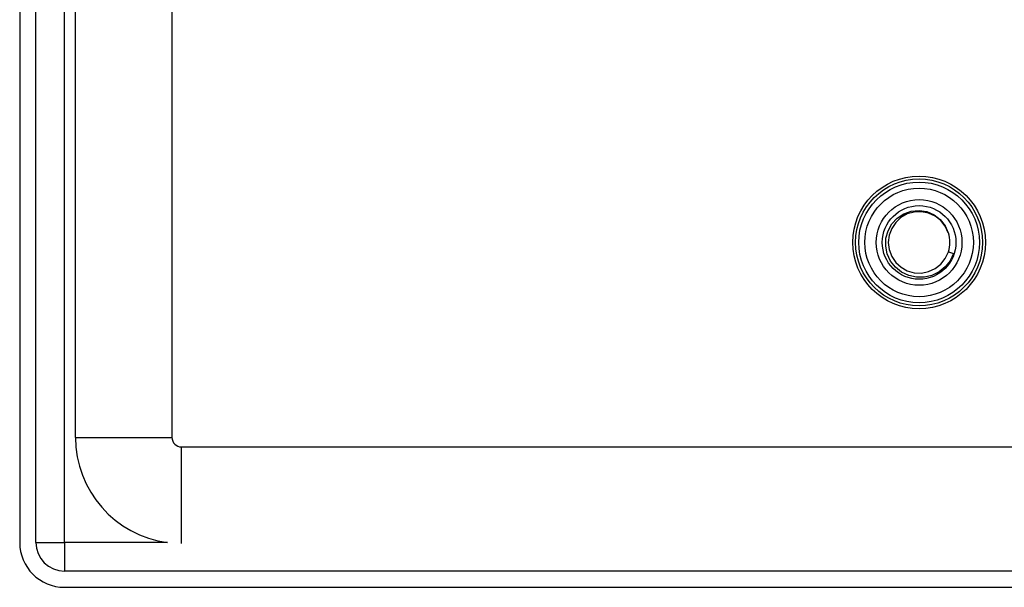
# Model space of a CAD drawing. Header units: inches. Extents: x 1.4 to 22.9, y 1.1 to 12.3.
# Tile 3 of 26: x 1.4 to 4.6, y 3.7 to 5.6. Entities that reach past the tile are written whole.
import ezdxf

# ---------------------------------------------------------------- set-up
doc = ezdxf.new("R2010")
doc.units = ezdxf.units.IN
doc.header["$MEASUREMENT"] = 0
doc.layers.add('Visible Edges(ANSI)', color=7, linetype='Continuous', lineweight=25)
doc.layers.add('Visible Tangent Edges(ANSI)', color=7, linetype='Continuous', lineweight=25)

msp = doc.modelspace()

# ---------------------------------------------------------------- linework, layer by layer
at = {"layer": 'Visible Edges(ANSI)'}
for p, q in [((1.3569, 9.5605), (1.3569, 3.8525)), ((1.4099, 3.8525), (1.4099, 9.5605)), ((1.5389, 4.1955), (1.5389, 9.2176)), ((1.8538, 6.3227), (1.8538, 4.1955)), ((4.3874, 4.8005), (4.4042, 4.7951)), ((1.8848, 4.1645), (4.9089, 4.1645)), ((5.2909, 3.7595), (1.5029, 3.7595)), ((1.5029, 3.7065), (5.2909, 3.7065))]:
    msp.add_line(p, q, dxfattribs=at)
at = {"layer": 'Visible Edges(ANSI)', "flags": 128}
for points in [[(4.4042, 4.7951), (4.393, 4.7719), (4.377, 4.7517), (4.3571, 4.7355), (4.334, 4.7241), (4.309, 4.7182), (4.2832, 4.7179), (4.2581, 4.7235), (4.2349, 4.7345), (4.2148, 4.7505), (4.1989, 4.7707), (4.1881, 4.7941), (4.183, 4.8192), (4.1838, 4.8449), (4.1907, 4.8697), (4.2032, 4.8921), (4.2207, 4.9109), (4.2421, 4.925), (4.2663, 4.9335), (4.2919, 4.9359), (4.3172, 4.9319), (4.3408, 4.9219), (4.3612, 4.9063), (4.3771, 4.8861), (4.3873, 4.8626)], [(4.3873, 4.8626), (4.3775, 4.884), (4.3628, 4.9025), (4.3443, 4.9171), (4.3229, 4.927), (4.2997, 4.9316), (4.2761, 4.9307), (4.2534, 4.9243), (4.2328, 4.9127), (4.2155, 4.8967), (4.2024, 4.8771), (4.1942, 4.8549), (4.1915, 4.8315), (4.1943, 4.8081), (4.2024, 4.7859), (4.2156, 4.7663), (4.2329, 4.7503), (4.2535, 4.7388), (4.2762, 4.7324), (4.2998, 4.7314), (4.3229, 4.7361), (4.3444, 4.7459), (4.3629, 4.7606), (4.3775, 4.7791), (4.3874, 4.8005)]]:
    msp.add_lwpolyline(points, dxfattribs=at)
at = {"layer": 'Visible Edges(ANSI)'}
for radius in [0.2165, 0.2071, 0.1969, 0.1201]:
    msp.add_circle((4.2919, 4.8315), radius, dxfattribs=at)
for centre, radius, start, end in [((4.2919, 4.8315), 0.1004, 342.018, 18.018), ((1.8848, 4.1955), 0.346, 180, 262.4491), ((1.8848, 4.1955), 0.031, 180, 270), ((1.5029, 3.8525), 0.146, 180, 270), ((1.5029, 3.8525), 0.093, 180, 270)]:
    msp.add_arc(centre, radius, start, end, dxfattribs=at)
at = {"layer": 'Visible Tangent Edges(ANSI)'}
for p, q in [((1.5029, 3.8525), (1.5029, 9.5605)), ((1.5389, 4.1955), (1.8538, 4.1955)), ((1.8848, 3.8495), (1.8848, 4.1645)), ((1.4099, 3.8525), (1.5029, 3.8525)), ((1.5029, 3.8525), (1.5029, 3.7595)), ((1.8394, 3.8525), (1.5029, 3.8525))]:
    msp.add_line(p, q, dxfattribs=at)
for radius in [0.1772, 0.1398]:
    msp.add_circle((4.2919, 4.8315), radius, dxfattribs=at)

doc.saveas('drawing.dxf')
